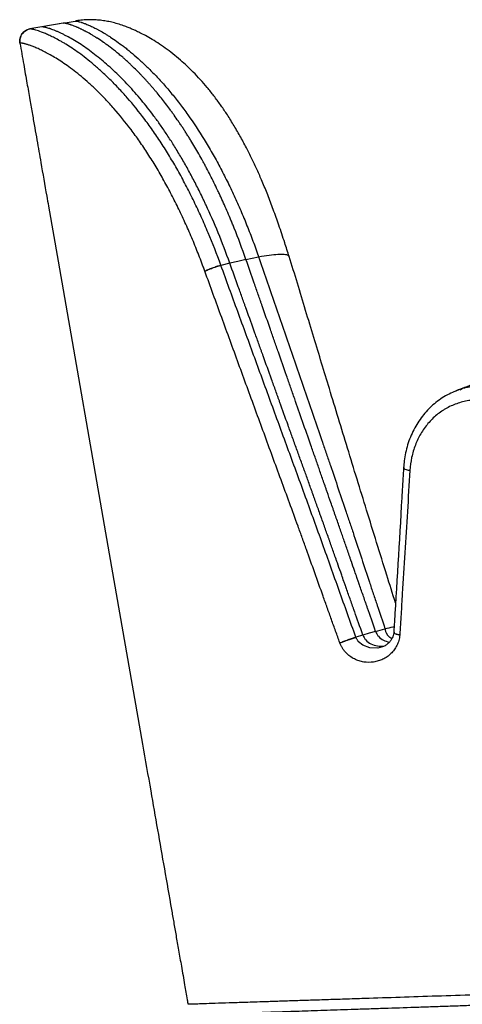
# Model space of a CAD drawing. Header units: millimetres. Extents: x 65 to 198, y 81 to 178.
# Tile 2 of 27: x 65 to 74, y 100 to 120. Entities that reach past the tile are written whole.
import ezdxf

# ---------------------------------------------------------------- set-up
doc = ezdxf.new("R2010")
doc.units = ezdxf.units.MM

msp = doc.modelspace()

# ---------------------------------------------------------------- linework, layer by layer
at = {"color": 7, "linetype": 'Continuous', "lineweight": 25}
for p, q in [((65.77, 120.322), (66.016, 120.365)), ((66.016, 120.365), (66.041, 120.367)), ((66.016, 120.365), (66.016, 120.365)), ((66.104, 120.378), (66.031, 120.368)), ((65.327, 120.245), (65.081, 120.202)), ((65.327, 120.245), (65.081, 120.202)), ((65.77, 120.322), (65.327, 120.245)), ((65.327, 120.245), (65.327, 120.245)), ((65.327, 120.245), (65.327, 120.245)), ((65.77, 120.322), (65.651, 120.301)), ((65.77, 120.322), (65.77, 120.322)), ((69.538, 115.45), (69.799, 115.508)), ((69.205, 115.375), (69.021, 115.33)), ((73.88, 112.746), (73.864, 112.738)), ((72.211, 107.786), (72.405, 107.842)), ((72.586, 107.774), (72.586, 107.772)), ((71.473, 107.553), (71.475, 107.547)), ((71.805, 107.666), (71.804, 107.668)), ((71.949, 107.71), (71.805, 107.666)), ((72.709, 107.712), (72.709, 107.716))]:
    msp.add_line(p, q, dxfattribs=at)
at = {"color": 8, "linetype": 'Continuous', "lineweight": 25}
msp.add_line((73.954, 112.768), (73.999, 112.789), dxfattribs=at)
at = {"color": 8, "linetype": 'Continuous', "lineweight": 25, "flags": 128}
for points in [[(65.081, 120.202), (65.081, 120.202), (65.081, 120.202)], [(72.328, 107.463), (72.305, 107.453), (72.255, 107.443), (72.091, 107.447), (71.946, 107.503), (71.859, 107.575), (71.859, 107.575), (71.859, 107.575)]]:
    msp.add_lwpolyline(points, dxfattribs=at)
at = {"color": 7, "linetype": 'Continuous', "lineweight": 25, "flags": 128}
for points in [[(65.465, 116.552), (65.664, 115.414), (66.72, 109.382), (67.406, 105.46)], [(69.538, 115.45), (69.372, 115.412), (69.205, 115.375)], [(72.211, 107.786), (72.08, 107.748), (71.949, 107.71)]]:
    msp.add_lwpolyline(points, dxfattribs=at)
at = {"color": 7, "linetype": 'Continuous', "lineweight": 25}
for points, knots in [([(66.016, 120.365), (66.017, 120.365), (66.018, 120.366), (66.025, 120.366), (66.03, 120.366), (66.039, 120.365), (66.043, 120.364), (66.052, 120.363), (66.056, 120.362), (66.066, 120.36), (66.072, 120.359), (66.083, 120.356), (66.089, 120.354), (66.108, 120.349), (66.121, 120.346), (66.145, 120.338), (66.153, 120.336), (66.17, 120.33), (66.179, 120.327), (66.199, 120.319), (66.21, 120.316), (66.232, 120.307), (66.243, 120.302), (66.28, 120.288), (66.306, 120.276), (66.347, 120.257), (66.361, 120.251), (66.39, 120.237), (66.406, 120.229), (66.436, 120.214), (66.452, 120.206), (66.485, 120.188), (66.502, 120.179), (66.553, 120.151), (66.589, 120.13), (66.645, 120.096), (66.665, 120.084), (66.704, 120.06), (66.724, 120.047), (66.785, 120.007), (66.828, 119.978), (66.916, 119.915), (66.962, 119.881), (67.034, 119.827), (67.058, 119.808), (67.107, 119.769), (67.132, 119.748), (67.208, 119.685), (67.259, 119.641), (67.365, 119.547), (67.419, 119.497), (67.529, 119.392), (67.585, 119.336), (67.699, 119.219), (67.756, 119.158), (67.843, 119.06), (67.872, 119.027), (67.931, 118.959), (67.961, 118.924), (68.049, 118.817), (68.108, 118.744), (68.225, 118.592), (68.283, 118.513), (68.456, 118.271), (68.569, 118.1), (68.707, 117.876), (68.734, 117.83), (68.789, 117.738), (68.816, 117.692), (68.896, 117.55), (68.949, 117.455), (69.051, 117.262), (69.1, 117.164), (69.174, 117.016), (69.199, 116.966), (69.247, 116.866), (69.271, 116.816), (69.341, 116.665), (69.386, 116.563), (69.474, 116.357), (69.517, 116.253), (69.601, 116.043), (69.642, 115.937), (69.702, 115.777), (69.722, 115.724), (69.751, 115.643), (69.766, 115.603), (69.783, 115.556), (69.79, 115.535), (69.794, 115.522), (69.797, 115.515), (69.799, 115.508)], [0, 0, 0, 0, 0.03125, 0.03125, 0.0625, 0.0625, 0.078125, 0.078125, 0.09375, 0.09375, 0.109375, 0.109375, 0.125, 0.125, 0.15625, 0.15625, 0.171875, 0.171875, 0.1875, 0.1875, 0.203125, 0.203125, 0.21875, 0.21875, 0.25, 0.25, 0.265625, 0.265625, 0.28125, 0.28125, 0.296875, 0.296875, 0.3125, 0.3125, 0.34375, 0.34375, 0.359375, 0.359375, 0.375, 0.375, 0.40625, 0.40625, 0.4375, 0.4375, 0.453125, 0.453125, 0.46875, 0.46875, 0.5, 0.5, 0.53125, 0.53125, 0.5625, 0.5625, 0.59375, 0.59375, 0.609375, 0.609375, 0.625, 0.625, 0.65625, 0.65625, 0.6875, 0.6875, 0.75, 0.75, 0.765625, 0.765625, 0.78125, 0.78125, 0.8125, 0.8125, 0.84375, 0.84375, 0.859375, 0.859375, 0.875, 0.875, 0.90625, 0.90625, 0.9375, 0.9375, 0.96875, 0.96875, 0.984375, 0.984375, 0.992187, 0.996094, 0.998047, 0.998047, 1, 1, 1, 1]), ([(70.428, 115.512), (70.398, 115.607), (70.33, 115.823), (70.221, 116.147), (70.105, 116.475), (69.99, 116.777), (69.879, 117.049), (69.77, 117.298), (69.661, 117.529), (69.543, 117.764), (69.415, 118.001), (69.278, 118.236), (69.143, 118.449), (69.009, 118.646), (68.876, 118.825), (68.738, 118.998), (68.596, 119.161), (68.461, 119.303), (68.337, 119.424), (68.211, 119.54), (68.069, 119.661), (67.912, 119.782), (67.757, 119.891), (67.607, 119.986), (67.471, 120.063), (67.355, 120.122), (67.261, 120.167), (67.186, 120.2), (67.107, 120.233), (67.007, 120.271), (66.896, 120.308), (66.776, 120.34), (66.659, 120.364), (66.542, 120.381), (66.422, 120.392), (66.298, 120.394), (66.171, 120.388), (66.083, 120.375), (66.041, 120.369)], [0, 0, 0, 0, 0.030403, 0.069261, 0.104757, 0.137919, 0.169503, 0.197004, 0.223827, 0.251738, 0.282768, 0.313418, 0.343941, 0.370398, 0.398103, 0.425959, 0.45421, 0.482942, 0.505436, 0.528254, 0.560175, 0.592357, 0.624763, 0.65707, 0.68871, 0.715501, 0.739408, 0.760155, 0.782469, 0.809233, 0.842178, 0.87038, 0.895522, 0.91858, 0.940239, 0.960989, 0.981188, 1, 1, 1, 1]), ([(64.877, 119.912), (64.872, 119.945), (64.873, 119.978), (64.887, 120.042), (64.9, 120.072), (64.938, 120.126), (64.962, 120.149), (65.017, 120.184), (65.048, 120.196), (65.081, 120.202)], [0, 0, 0, 0, 0.25, 0.25, 0.5, 0.5, 0.75, 0.75, 1, 1, 1, 1]), ([(65.081, 120.202), (65.049, 120.192), (64.986, 120.174), (64.914, 120.102), (64.872, 120.011), (64.875, 119.945), (64.877, 119.912)], [0, 0, 0, 0, 0.25, 0.5, 0.75, 1, 1, 1, 1]), ([(69.02, 115.334), (68.938, 115.56), (68.851, 115.783), (68.712, 116.112), (68.665, 116.221), (68.568, 116.436), (68.519, 116.541), (68.417, 116.75), (68.365, 116.853), (68.26, 117.055), (68.206, 117.155), (68.097, 117.351), (68.041, 117.448), (67.927, 117.637), (67.87, 117.73), (67.781, 117.867), (67.752, 117.912), (67.692, 118), (67.662, 118.044), (67.573, 118.172), (67.513, 118.255), (67.332, 118.496), (67.211, 118.645), (67.031, 118.852), (66.97, 118.918), (66.851, 119.045), (66.792, 119.105), (66.675, 119.22), (66.617, 119.274), (66.505, 119.376), (66.451, 119.424), (66.29, 119.559), (66.189, 119.638), (65.998, 119.776), (65.907, 119.836), (65.803, 119.9), (65.782, 119.912), (65.742, 119.936), (65.722, 119.947), (65.664, 119.98), (65.627, 120), (65.557, 120.035), (65.524, 120.052), (65.461, 120.081), (65.432, 120.095), (65.347, 120.131), (65.297, 120.149), (65.218, 120.175), (65.188, 120.183), (65.156, 120.191), (65.149, 120.193), (65.137, 120.195), (65.132, 120.197), (65.122, 120.198), (65.117, 120.199), (65.108, 120.201), (65.104, 120.201), (65.094, 120.202), (65.089, 120.202), (65.082, 120.202), (65.081, 120.202), (65.081, 120.202)], [0, 0, 0, 0, 0.0625, 0.0625, 0.09375, 0.09375, 0.125, 0.125, 0.15625, 0.15625, 0.1875, 0.1875, 0.21875, 0.21875, 0.25, 0.25, 0.265625, 0.265625, 0.28125, 0.28125, 0.3125, 0.3125, 0.375, 0.375, 0.40625, 0.40625, 0.4375, 0.4375, 0.46875, 0.46875, 0.5, 0.5, 0.5625, 0.5625, 0.625, 0.625, 0.640625, 0.640625, 0.65625, 0.65625, 0.6875, 0.6875, 0.71875, 0.71875, 0.75, 0.75, 0.8125, 0.8125, 0.875, 0.875, 0.890625, 0.890625, 0.90625, 0.90625, 0.921875, 0.921875, 0.9375, 0.9375, 0.96875, 0.96875, 1, 1, 1, 1]), ([(69.205, 115.375), (69.049, 115.81), (68.885, 116.208), (68.704, 116.596), (68.694, 116.619), (68.672, 116.664), (68.64, 116.732), (68.608, 116.798), (68.543, 116.929), (68.499, 117.014), (68.433, 117.14), (68.411, 117.182), (68.367, 117.264), (68.345, 117.304), (68.278, 117.425), (68.233, 117.503), (68.165, 117.619), (68.142, 117.657), (68.096, 117.731), (68.073, 117.768), (68.005, 117.878), (67.959, 117.949), (67.866, 118.089), (67.82, 118.157), (67.752, 118.253), (67.73, 118.284), (67.685, 118.345), (67.663, 118.375), (67.554, 118.522), (67.468, 118.631), (67.337, 118.789), (67.293, 118.84), (67.204, 118.941), (67.159, 118.99), (67.07, 119.086), (67.024, 119.134), (66.933, 119.226), (66.886, 119.271), (66.747, 119.403), (66.653, 119.487), (66.464, 119.644), (66.369, 119.717), (66.229, 119.818), (66.183, 119.849), (66.091, 119.909), (66.046, 119.938), (65.958, 119.99), (65.915, 120.015), (65.852, 120.049), (65.832, 120.06), (65.791, 120.08), (65.771, 120.09), (65.732, 120.109), (65.713, 120.119), (65.684, 120.132), (65.675, 120.136), (65.656, 120.145), (65.646, 120.149), (65.617, 120.161), (65.599, 120.168), (65.565, 120.182), (65.548, 120.188), (65.526, 120.196), (65.518, 120.199), (65.504, 120.204), (65.497, 120.206), (65.477, 120.213), (65.464, 120.217), (65.44, 120.224), (65.429, 120.227), (65.415, 120.231), (65.412, 120.232), (65.406, 120.233), (65.403, 120.234), (65.396, 120.236), (65.391, 120.237), (65.381, 120.239), (65.377, 120.24), (65.371, 120.241), (65.369, 120.241), (65.366, 120.242), (65.364, 120.242), (65.359, 120.243), (65.356, 120.243), (65.351, 120.244), (65.348, 120.244), (65.343, 120.245), (65.341, 120.245), (65.337, 120.245), (65.335, 120.245), (65.333, 120.245), (65.332, 120.245), (65.331, 120.245), (65.33, 120.245), (65.329, 120.245), (65.329, 120.245), (65.329, 120.245), (65.329, 120.245), (65.328, 120.245), (65.328, 120.245), (65.328, 120.245), (65.327, 120.245), (65.327, 120.245)], [0, 0, 0, 0, 0.125, 0.125, 0.132812, 0.132812, 0.140625, 0.15625, 0.15625, 0.1875, 0.1875, 0.203125, 0.203125, 0.21875, 0.21875, 0.25, 0.25, 0.265625, 0.265625, 0.28125, 0.28125, 0.3125, 0.3125, 0.34375, 0.34375, 0.359375, 0.359375, 0.375, 0.375, 0.4375, 0.4375, 0.46875, 0.46875, 0.5, 0.5, 0.53125, 0.53125, 0.5625, 0.5625, 0.625, 0.625, 0.6875, 0.6875, 0.71875, 0.71875, 0.75, 0.75, 0.78125, 0.78125, 0.796875, 0.796875, 0.8125, 0.8125, 0.828125, 0.828125, 0.835937, 0.835937, 0.84375, 0.84375, 0.859375, 0.859375, 0.875, 0.875, 0.882812, 0.882812, 0.890625, 0.890625, 0.90625, 0.90625, 0.921875, 0.921875, 0.925781, 0.925781, 0.929687, 0.929687, 0.9375, 0.9375, 0.945312, 0.945312, 0.949219, 0.949219, 0.953125, 0.953125, 0.960937, 0.960937, 0.96875, 0.96875, 0.976562, 0.976562, 0.984375, 0.984375, 0.988281, 0.988281, 0.992188, 0.992188, 0.994141, 0.994141, 0.995117, 0.995117, 0.996094, 0.996094, 1, 1, 1, 1]), ([(69.538, 115.45), (69.459, 115.676), (69.378, 115.891), (69.285, 116.123), (69.274, 116.152), (69.251, 116.206), (69.24, 116.233), (69.207, 116.314), (69.185, 116.367), (69.117, 116.524), (69.072, 116.626), (69.02, 116.738), (69.014, 116.752), (69.002, 116.778), (68.995, 116.792), (68.983, 116.818), (68.977, 116.831), (68.964, 116.857), (68.958, 116.87), (68.927, 116.935), (68.902, 116.986), (68.828, 117.138), (68.777, 117.236), (68.714, 117.357), (68.7, 117.382), (68.673, 117.432), (68.66, 117.456), (68.62, 117.53), (68.593, 117.578), (68.512, 117.72), (68.457, 117.812), (68.389, 117.923), (68.375, 117.946), (68.347, 117.992), (68.332, 118.014), (68.304, 118.059), (68.29, 118.081), (68.261, 118.125), (68.247, 118.147), (68.226, 118.179), (68.218, 118.19), (68.203, 118.213), (68.196, 118.224), (68.181, 118.246), (68.174, 118.257), (68.159, 118.278), (68.152, 118.289), (68.115, 118.342), (68.087, 118.383), (68.052, 118.433), (68.044, 118.443), (68.029, 118.464), (68.022, 118.475), (68.007, 118.495), (67.999, 118.505), (67.985, 118.526), (67.977, 118.536), (67.94, 118.586), (67.911, 118.625), (67.852, 118.701), (67.823, 118.738), (67.764, 118.812), (67.735, 118.848), (67.691, 118.902), (67.676, 118.919), (67.648, 118.953), (67.633, 118.969), (67.605, 119.003), (67.59, 119.02), (67.561, 119.053), (67.546, 119.07), (67.524, 119.094), (67.517, 119.102), (67.503, 119.118), (67.496, 119.126), (67.475, 119.149), (67.461, 119.164), (67.432, 119.194), (67.418, 119.21), (67.389, 119.24), (67.375, 119.255), (67.354, 119.277), (67.347, 119.284), (67.333, 119.298), (67.326, 119.305), (67.312, 119.319), (67.305, 119.326), (67.292, 119.34), (67.285, 119.347), (67.25, 119.382), (67.222, 119.409), (67.187, 119.442), (67.18, 119.449), (67.167, 119.461), (67.161, 119.467), (67.147, 119.48), (67.141, 119.486), (67.127, 119.499), (67.12, 119.505), (67.087, 119.536), (67.06, 119.56), (67.026, 119.59), (67.02, 119.595), (67.008, 119.606), (67.002, 119.612), (66.983, 119.628), (66.971, 119.639), (66.933, 119.67), (66.908, 119.691), (66.834, 119.752), (66.784, 119.791), (66.732, 119.831), (66.729, 119.833), (66.723, 119.837), (66.721, 119.839), (66.713, 119.845), (66.707, 119.849), (66.69, 119.862), (66.679, 119.87), (66.646, 119.894), (66.624, 119.909), (66.559, 119.955), (66.516, 119.984), (66.468, 120.014), (66.464, 120.017), (66.454, 120.023), (66.45, 120.026), (66.435, 120.035), (66.426, 120.041), (66.397, 120.058), (66.378, 120.069), (66.323, 120.102), (66.287, 120.123), (66.247, 120.144), (66.243, 120.146), (66.235, 120.15), (66.231, 120.152), (66.219, 120.158), (66.212, 120.162), (66.188, 120.174), (66.172, 120.182), (66.153, 120.192), (66.15, 120.193), (66.143, 120.197), (66.139, 120.198), (66.129, 120.203), (66.122, 120.207), (66.101, 120.216), (66.087, 120.223), (66.066, 120.232), (66.059, 120.235), (66.047, 120.24), (66.04, 120.243), (66.021, 120.251), (66.009, 120.256), (65.975, 120.269), (65.954, 120.277), (65.931, 120.285), (65.927, 120.287), (65.918, 120.289), (65.914, 120.291), (65.901, 120.295), (65.893, 120.297), (65.884, 120.3), (65.882, 120.301), (65.879, 120.302), (65.877, 120.302), (65.872, 120.304), (65.869, 120.305), (65.859, 120.307), (65.852, 120.309), (65.84, 120.312), (65.833, 120.314), (65.822, 120.316), (65.817, 120.317), (65.812, 120.319), (65.81, 120.319), (65.808, 120.319), (65.807, 120.319), (65.804, 120.32), (65.801, 120.32), (65.796, 120.321), (65.792, 120.322), (65.788, 120.322), (65.787, 120.322), (65.786, 120.322), (65.785, 120.322), (65.783, 120.323), (65.782, 120.323), (65.779, 120.323), (65.776, 120.323), (65.775, 120.323), (65.775, 120.323), (65.774, 120.323), (65.774, 120.323), (65.774, 120.323), (65.773, 120.323), (65.772, 120.323), (65.772, 120.323), (65.771, 120.322), (65.771, 120.322), (65.771, 120.322), (65.771, 120.322), (65.771, 120.322), (65.771, 120.322), (65.771, 120.322), (65.77, 120.322), (65.77, 120.322), (65.77, 120.322)], [0, 0, 0, 0, 0.0625, 0.0625, 0.070313, 0.070313, 0.078125, 0.078125, 0.09375, 0.09375, 0.125, 0.125, 0.128906, 0.128906, 0.132813, 0.132813, 0.136719, 0.136719, 0.140625, 0.140625, 0.15625, 0.15625, 0.1875, 0.1875, 0.195313, 0.195313, 0.203125, 0.203125, 0.21875, 0.21875, 0.25, 0.25, 0.257813, 0.257813, 0.265625, 0.265625, 0.273438, 0.273438, 0.28125, 0.28125, 0.285156, 0.285156, 0.289063, 0.289063, 0.292969, 0.292969, 0.296875, 0.296875, 0.3125, 0.3125, 0.316406, 0.316406, 0.320313, 0.320313, 0.324219, 0.324219, 0.328125, 0.328125, 0.34375, 0.34375, 0.359375, 0.359375, 0.375, 0.375, 0.382813, 0.382813, 0.390625, 0.390625, 0.398438, 0.398438, 0.40625, 0.40625, 0.410156, 0.410156, 0.414063, 0.414063, 0.421875, 0.421875, 0.429688, 0.429688, 0.4375, 0.4375, 0.441406, 0.441406, 0.445313, 0.445313, 0.449219, 0.449219, 0.453125, 0.453125, 0.46875, 0.46875, 0.472656, 0.472656, 0.476563, 0.476563, 0.480469, 0.480469, 0.484375, 0.484375, 0.5, 0.5, 0.503906, 0.503906, 0.507813, 0.507813, 0.515625, 0.515625, 0.53125, 0.53125, 0.5625, 0.5625, 0.564453, 0.564453, 0.566406, 0.566406, 0.570313, 0.570313, 0.578125, 0.578125, 0.59375, 0.59375, 0.625, 0.625, 0.628906, 0.628906, 0.632813, 0.632813, 0.640625, 0.640625, 0.65625, 0.65625, 0.6875, 0.6875, 0.691406, 0.691406, 0.695313, 0.695313, 0.703125, 0.703125, 0.71875, 0.71875, 0.722656, 0.722656, 0.726563, 0.726563, 0.734375, 0.734375, 0.75, 0.75, 0.757813, 0.757813, 0.765625, 0.765625, 0.78125, 0.78125, 0.8125, 0.8125, 0.820313, 0.820313, 0.828125, 0.828125, 0.84375, 0.84375, 0.847656, 0.847656, 0.851563, 0.851563, 0.859375, 0.859375, 0.875, 0.875, 0.890625, 0.890625, 0.90625, 0.90625, 0.910156, 0.910156, 0.914063, 0.914063, 0.921875, 0.921875, 0.9375, 0.9375, 0.941406, 0.941406, 0.945313, 0.945313, 0.953125, 0.953125, 0.96875, 0.96875, 0.970703, 0.970703, 0.972656, 0.972656, 0.976563, 0.976563, 0.984375, 0.984375, 0.985352, 0.985352, 0.986328, 0.986328, 0.988281, 0.992188, 0.992188, 1, 1, 1, 1]), ([(68.689, 115.212), (68.679, 115.239), (68.669, 115.266), (68.649, 115.321), (68.618, 115.403), (68.587, 115.484), (68.524, 115.646), (68.481, 115.753), (68.391, 115.967), (68.345, 116.073), (68.251, 116.281), (68.203, 116.385), (68.105, 116.587), (68.055, 116.687), (67.952, 116.884), (67.9, 116.981), (67.794, 117.172), (67.74, 117.266), (67.63, 117.45), (67.573, 117.54), (67.487, 117.673), (67.459, 117.717), (67.401, 117.803), (67.372, 117.845), (67.285, 117.97), (67.227, 118.05), (67.051, 118.283), (66.934, 118.427), (66.758, 118.627), (66.7, 118.691), (66.584, 118.813), (66.526, 118.871), (66.442, 118.953), (66.414, 118.98), (66.358, 119.032), (66.331, 119.057), (66.249, 119.13), (66.196, 119.176), (66.042, 119.305), (65.944, 119.38), (65.759, 119.512), (65.672, 119.568), (65.551, 119.641), (65.512, 119.663), (65.438, 119.704), (65.402, 119.723), (65.335, 119.757), (65.303, 119.772), (65.258, 119.793), (65.243, 119.799), (65.214, 119.812), (65.2, 119.818), (65.16, 119.835), (65.134, 119.845), (65.099, 119.858), (65.088, 119.862), (65.067, 119.869), (65.057, 119.872), (65.038, 119.878), (65.029, 119.881), (65.012, 119.886), (65.004, 119.888), (64.989, 119.893), (64.982, 119.895), (64.972, 119.897), (64.968, 119.898), (64.962, 119.9), (64.959, 119.901), (64.949, 119.903), (64.943, 119.904), (64.932, 119.907), (64.927, 119.908), (64.919, 119.909), (64.917, 119.909), (64.912, 119.91), (64.91, 119.911), (64.904, 119.911), (64.9, 119.912), (64.894, 119.912), (64.891, 119.913), (64.886, 119.913), (64.884, 119.913), (64.879, 119.913), (64.878, 119.912), (64.877, 119.912)], [0, 0, 0, 0, 0.007813, 0.007813, 0.015625, 0.03125, 0.03125, 0.0625, 0.0625, 0.09375, 0.09375, 0.125, 0.125, 0.15625, 0.15625, 0.1875, 0.1875, 0.21875, 0.21875, 0.25, 0.25, 0.265625, 0.265625, 0.28125, 0.28125, 0.3125, 0.3125, 0.375, 0.375, 0.40625, 0.40625, 0.4375, 0.4375, 0.453125, 0.453125, 0.46875, 0.46875, 0.5, 0.5, 0.5625, 0.5625, 0.625, 0.625, 0.65625, 0.65625, 0.6875, 0.6875, 0.71875, 0.71875, 0.734375, 0.734375, 0.75, 0.75, 0.78125, 0.78125, 0.796875, 0.796875, 0.8125, 0.8125, 0.828125, 0.828125, 0.84375, 0.84375, 0.859375, 0.859375, 0.867187, 0.867187, 0.875, 0.875, 0.890625, 0.890625, 0.90625, 0.90625, 0.914062, 0.914062, 0.921875, 0.921875, 0.9375, 0.9375, 0.953125, 0.953125, 0.96875, 0.96875, 1, 1, 1, 1]), ([(64.877, 119.912), (64.903, 119.766), (64.951, 119.49), (65.019, 119.101), (65.08, 118.757), (65.133, 118.45), (65.182, 118.174), (65.226, 117.92), (65.268, 117.681), (65.335, 117.295), (65.401, 116.92), (65.453, 116.62), (65.465, 116.552)], [0, 0, 0, 0, 0.130756, 0.245898, 0.347636, 0.438182, 0.519745, 0.594537, 0.664768, 0.732622, 0.939458, 1, 1, 1, 1]), ([(64.877, 119.912), (64.877, 119.912), (64.877, 119.912), (64.877, 119.912), (64.877, 119.912), (64.877, 119.912), (64.877, 119.912), (64.877, 119.912), (64.877, 119.912), (64.877, 119.912), (64.877, 119.912), (64.877, 119.912)], [0, 0, 0, 0, 0.125, 0.125, 0.1875, 0.1875, 0.25, 0.25, 0.5, 0.5, 1, 1, 1, 1]), ([(69.799, 115.508), (69.909, 115.191), (70.019, 114.872), (70.238, 114.236), (70.348, 113.917), (70.512, 113.439), (70.567, 113.28), (70.676, 112.961), (70.731, 112.801), (70.841, 112.482), (70.896, 112.323), (71.005, 112.004), (71.059, 111.844), (71.141, 111.604), (71.169, 111.525), (71.224, 111.365), (71.252, 111.285), (71.334, 111.046), (71.388, 110.886), (71.497, 110.566), (71.551, 110.406), (71.631, 110.166), (71.658, 110.086), (71.712, 109.926), (71.739, 109.846), (71.819, 109.605), (71.872, 109.445), (71.977, 109.124), (72.03, 108.964), (72.11, 108.723), (72.136, 108.643), (72.19, 108.483), (72.217, 108.403), (72.297, 108.163), (72.351, 108.003), (72.405, 107.842)], [0, 0, 0, 0, 0.125, 0.125, 0.25, 0.25, 0.3125, 0.3125, 0.375, 0.375, 0.4375, 0.4375, 0.5, 0.5, 0.53125, 0.53125, 0.5625, 0.5625, 0.625, 0.625, 0.6875, 0.6875, 0.71875, 0.71875, 0.75, 0.75, 0.8125, 0.8125, 0.875, 0.875, 0.90625, 0.90625, 0.9375, 0.9375, 1, 1, 1, 1]), ([(72.622, 108.374), (72.562, 108.565), (72.361, 109.202), (72.031, 110.266), (71.637, 111.547), (71.275, 112.732), (70.931, 113.865), (70.655, 114.773), (70.487, 115.33), (70.432, 115.513)], [0, 0, 0, 0, 0.080387, 0.267552, 0.44652, 0.618006, 0.76536, 0.922744, 1, 1, 1, 1]), ([(68.689, 115.212), (68.708, 115.222), (68.732, 115.233), (68.786, 115.257), (68.816, 115.269), (68.878, 115.291), (68.909, 115.302), (68.968, 115.32), (68.996, 115.328), (69.02, 115.334)], [0, 0, 0, 0, 0.25, 0.25, 0.5, 0.5, 0.75, 0.75, 1, 1, 1, 1]), ([(68.69, 115.208), (68.71, 115.219), (68.734, 115.23), (68.788, 115.253), (68.817, 115.265), (68.879, 115.288), (68.91, 115.299), (68.969, 115.317), (68.997, 115.325), (69.021, 115.33)], [0, 0, 0, 0, 0.25, 0.25, 0.5, 0.5, 0.75, 0.75, 1, 1, 1, 1]), ([(71.804, 107.668), (71.746, 107.829), (71.689, 107.989), (71.574, 108.31), (71.517, 108.47), (71.402, 108.79), (71.345, 108.951), (71.232, 109.272), (71.174, 109.432), (71.059, 109.752), (71.001, 109.912), (70.885, 110.232), (70.827, 110.392), (70.711, 110.712), (70.652, 110.871), (70.535, 111.191), (70.476, 111.35), (70.359, 111.669), (70.301, 111.829), (70.184, 112.148), (70.126, 112.307), (69.951, 112.785), (69.834, 113.104), (69.602, 113.741), (69.485, 114.059), (69.253, 114.695), (69.137, 115.013), (69.021, 115.33)], [0, 0, 0, 0, 0.0625, 0.0625, 0.125, 0.125, 0.1875, 0.1875, 0.25, 0.25, 0.3125, 0.3125, 0.375, 0.375, 0.4375, 0.4375, 0.5, 0.5, 0.5625, 0.5625, 0.625, 0.625, 0.75, 0.75, 0.875, 0.875, 1, 1, 1, 1]), ([(71.949, 107.71), (71.888, 107.883), (71.832, 108.043), (71.778, 108.195), (71.776, 108.2), (71.772, 108.21), (71.771, 108.215), (71.765, 108.23), (71.755, 108.26), (71.744, 108.29), (71.723, 108.35), (71.709, 108.39), (71.666, 108.51), (71.638, 108.59), (71.609, 108.671), (71.608, 108.673), (71.607, 108.677), (71.607, 108.678), (71.605, 108.683), (71.602, 108.693), (71.594, 108.715), (71.587, 108.734), (71.574, 108.771), (71.565, 108.795), (71.541, 108.865), (71.526, 108.908), (71.484, 109.027), (71.46, 109.095), (71.441, 109.15), (71.44, 109.151), (71.44, 109.152), (71.44, 109.153), (71.439, 109.155), (71.437, 109.159), (71.434, 109.168), (71.428, 109.187), (71.414, 109.224), (71.403, 109.256), (71.381, 109.318), (71.367, 109.359), (71.324, 109.479), (71.297, 109.556), (71.264, 109.648), (71.258, 109.668), (71.244, 109.706), (71.237, 109.725), (71.216, 109.783), (71.202, 109.822), (71.16, 109.942), (71.13, 110.025), (71.098, 110.115), (71.096, 110.121), (71.092, 110.132), (71.09, 110.137), (71.084, 110.154), (71.072, 110.187), (71.061, 110.219), (71.038, 110.283), (71.023, 110.324), (70.98, 110.444), (70.953, 110.519), (70.927, 110.592), (70.926, 110.595), (70.924, 110.6), (70.923, 110.603), (70.921, 110.61), (70.915, 110.626), (70.902, 110.663), (70.891, 110.694), (70.868, 110.756), (70.854, 110.796), (70.811, 110.916), (70.783, 110.994), (70.752, 111.079), (70.748, 111.089), (70.741, 111.108), (70.738, 111.118), (70.727, 111.147), (70.706, 111.206), (70.684, 111.266), (70.641, 111.385), (70.612, 111.466), (70.567, 111.589), (70.552, 111.631), (70.523, 111.713), (70.508, 111.753), (70.464, 111.875), (70.435, 111.956), (70.349, 112.195), (70.293, 112.352), (70.234, 112.516), (70.23, 112.526), (70.223, 112.546), (70.219, 112.556), (70.209, 112.585), (70.202, 112.605), (70.18, 112.665), (70.166, 112.705), (70.123, 112.824), (70.094, 112.904), (70.008, 113.143), (69.95, 113.303), (69.889, 113.473), (69.886, 113.482), (69.879, 113.502), (69.875, 113.512), (69.865, 113.541), (69.844, 113.6), (69.823, 113.658), (69.78, 113.777), (69.752, 113.856), (69.666, 114.095), (69.607, 114.256), (69.547, 114.425), (69.545, 114.429), (69.542, 114.439), (69.54, 114.443), (69.535, 114.458), (69.532, 114.468), (69.521, 114.496), (69.514, 114.516), (69.493, 114.574), (69.479, 114.613), (69.437, 114.73), (69.409, 114.809), (69.323, 115.048), (69.264, 115.211), (69.205, 115.375)], [0, 0, 0, 0, 0.0625, 0.0625, 0.064453, 0.064453, 0.066406, 0.066406, 0.070313, 0.078125, 0.078125, 0.09375, 0.09375, 0.125, 0.125, 0.125488, 0.125488, 0.125977, 0.125977, 0.126953, 0.128906, 0.132813, 0.132813, 0.140625, 0.140625, 0.15625, 0.15625, 0.1875, 0.1875, 0.187744, 0.187744, 0.187988, 0.187988, 0.188477, 0.189453, 0.191406, 0.195313, 0.203125, 0.203125, 0.21875, 0.21875, 0.25, 0.25, 0.257813, 0.257813, 0.265625, 0.265625, 0.28125, 0.28125, 0.3125, 0.3125, 0.314453, 0.314453, 0.316406, 0.316406, 0.320313, 0.328125, 0.328125, 0.34375, 0.34375, 0.375, 0.375, 0.375977, 0.375977, 0.376953, 0.376953, 0.378906, 0.382813, 0.390625, 0.390625, 0.40625, 0.40625, 0.4375, 0.4375, 0.441406, 0.441406, 0.445313, 0.445313, 0.453125, 0.46875, 0.46875, 0.5, 0.5, 0.515625, 0.515625, 0.53125, 0.53125, 0.5625, 0.5625, 0.625, 0.625, 0.628906, 0.628906, 0.632813, 0.632813, 0.640625, 0.640625, 0.65625, 0.65625, 0.6875, 0.6875, 0.75, 0.75, 0.753906, 0.753906, 0.757813, 0.757813, 0.765625, 0.78125, 0.78125, 0.8125, 0.8125, 0.875, 0.875, 0.876953, 0.876953, 0.878906, 0.878906, 0.882813, 0.882813, 0.890625, 0.890625, 0.90625, 0.90625, 0.9375, 0.9375, 1, 1, 1, 1]), ([(72.211, 107.786), (72.152, 107.959), (72.096, 108.119), (72.039, 108.285), (72.031, 108.306), (72.017, 108.346), (72.01, 108.366), (71.989, 108.426), (71.976, 108.466), (71.934, 108.586), (71.906, 108.666), (71.877, 108.751), (71.874, 108.759), (71.869, 108.772), (71.867, 108.779), (71.86, 108.798), (71.856, 108.81), (71.843, 108.847), (71.835, 108.871), (71.811, 108.941), (71.796, 108.984), (71.754, 109.104), (71.731, 109.171), (71.711, 109.229), (71.708, 109.237), (71.705, 109.247), (71.703, 109.253), (71.697, 109.269), (71.686, 109.301), (71.661, 109.374), (71.64, 109.435), (71.598, 109.555), (71.571, 109.632), (71.52, 109.779), (71.493, 109.858), (71.437, 110.018), (71.408, 110.1), (71.371, 110.206), (71.363, 110.229), (71.348, 110.273), (71.341, 110.295), (71.318, 110.358), (71.304, 110.4), (71.262, 110.519), (71.236, 110.594), (71.209, 110.673), (71.204, 110.685), (71.197, 110.706), (71.193, 110.717), (71.183, 110.748), (71.175, 110.769), (71.154, 110.83), (71.14, 110.871), (71.098, 110.991), (71.071, 111.068), (71.031, 111.181), (71.017, 111.222), (70.99, 111.3), (70.976, 111.34), (70.934, 111.46), (70.905, 111.541), (70.819, 111.787), (70.762, 111.951), (70.651, 112.27), (70.596, 112.427), (70.529, 112.619), (70.514, 112.66), (70.486, 112.74), (70.472, 112.78), (70.431, 112.899), (70.403, 112.979), (70.319, 113.218), (70.263, 113.378), (70.193, 113.578), (70.18, 113.616), (70.153, 113.694), (70.139, 113.733), (70.098, 113.851), (70.07, 113.931), (69.986, 114.17), (69.93, 114.331), (69.866, 114.514), (69.859, 114.533), (69.846, 114.571), (69.839, 114.591), (69.819, 114.649), (69.778, 114.766), (69.736, 114.884), (69.653, 115.123), (69.596, 115.285), (69.538, 115.45)], [0, 0, 0, 0, 0.0625, 0.0625, 0.070312, 0.070312, 0.078125, 0.078125, 0.09375, 0.09375, 0.125, 0.125, 0.126953, 0.126953, 0.128906, 0.128906, 0.132812, 0.132812, 0.140625, 0.140625, 0.15625, 0.15625, 0.1875, 0.1875, 0.189453, 0.189453, 0.191406, 0.191406, 0.195312, 0.203125, 0.21875, 0.21875, 0.25, 0.25, 0.28125, 0.28125, 0.3125, 0.3125, 0.320312, 0.320312, 0.328125, 0.328125, 0.34375, 0.34375, 0.375, 0.375, 0.378906, 0.378906, 0.382812, 0.382812, 0.390625, 0.390625, 0.40625, 0.40625, 0.4375, 0.4375, 0.453125, 0.453125, 0.46875, 0.46875, 0.5, 0.5, 0.5625, 0.5625, 0.625, 0.625, 0.640625, 0.640625, 0.65625, 0.65625, 0.6875, 0.6875, 0.75, 0.75, 0.765625, 0.765625, 0.78125, 0.78125, 0.8125, 0.8125, 0.875, 0.875, 0.882812, 0.882812, 0.890625, 0.890625, 0.90625, 0.9375, 0.9375, 1, 1, 1, 1]), ([(71.473, 107.553), (71.444, 107.633), (71.416, 107.713), (71.358, 107.873), (71.329, 107.953), (71.272, 108.113), (71.243, 108.193), (71.186, 108.354), (71.157, 108.434), (71.071, 108.674), (71.014, 108.834), (70.9, 109.154), (70.843, 109.315), (70.757, 109.554), (70.728, 109.634), (70.67, 109.794), (70.641, 109.874), (70.554, 110.114), (70.496, 110.274), (70.379, 110.593), (70.32, 110.752), (70.203, 111.071), (70.144, 111.231), (70.026, 111.55), (69.968, 111.709), (69.852, 112.028), (69.793, 112.187), (69.677, 112.506), (69.618, 112.665), (69.502, 112.983), (69.444, 113.142), (69.269, 113.62), (69.153, 113.938), (68.922, 114.573), (68.806, 114.891), (68.69, 115.208)], [0, 0, 0, 0, 0.03125, 0.03125, 0.0625, 0.0625, 0.09375, 0.09375, 0.125, 0.125, 0.1875, 0.1875, 0.25, 0.25, 0.28125, 0.28125, 0.3125, 0.3125, 0.375, 0.375, 0.4375, 0.4375, 0.5, 0.5, 0.5625, 0.5625, 0.625, 0.625, 0.6875, 0.6875, 0.75, 0.75, 0.875, 0.875, 1, 1, 1, 1]), ([(74.212, 112.875), (74.204, 112.872), (74.132, 112.844), (74.061, 112.817), (73.998, 112.792)], [0, 0, 0, 0, 0.111578, 1, 1, 1, 1]), ([(73.894, 112.75), (73.862, 112.738), (73.78, 112.707), (73.655, 112.642), (73.519, 112.556), (73.393, 112.456), (73.278, 112.345), (73.174, 112.222), (73.08, 112.089), (72.997, 111.945), (72.927, 111.792), (72.87, 111.632), (72.828, 111.468), (72.801, 111.311), (72.792, 111.208), (72.788, 111.162)], [0, 0, 0, 0, 0.05063, 0.130878, 0.2111, 0.291286, 0.370098, 0.449583, 0.530083, 0.611304, 0.692886, 0.774331, 0.855266, 0.934646, 1, 1, 1, 1]), ([(73.999, 112.792), (73.981, 112.785), (73.941, 112.77), (73.901, 112.754), (73.879, 112.746)], [0, 0, 0, 0, 0.452489, 1, 1, 1, 1]), ([(74.163, 112.548), (74.12, 112.542), (74.078, 112.534), (73.995, 112.515), (73.954, 112.503), (73.833, 112.463), (73.756, 112.43), (73.663, 112.379), (73.645, 112.368), (73.609, 112.346), (73.591, 112.335), (73.539, 112.299), (73.505, 112.274), (73.408, 112.194), (73.347, 112.135), (73.264, 112.037), (73.238, 112.003), (73.188, 111.933), (73.165, 111.897), (73.099, 111.786), (73.062, 111.708), (73.015, 111.585), (73.001, 111.544), (72.975, 111.458), (72.964, 111.415), (72.936, 111.283), (72.924, 111.194), (72.919, 111.103)], [0, 0, 0, 0, 0.0625, 0.0625, 0.125, 0.125, 0.25, 0.25, 0.28125, 0.28125, 0.3125, 0.3125, 0.375, 0.375, 0.5, 0.5, 0.5625, 0.5625, 0.625, 0.625, 0.75, 0.75, 0.8125, 0.8125, 0.875, 0.875, 1, 1, 1, 1]), ([(72.789, 111.16), (72.78, 111.011), (72.717, 109.952), (72.649, 108.823), (72.591, 107.844), (72.587, 107.774)], [0, 0, 0, 0, 0.132328, 0.937765, 1, 1, 1, 1]), ([(72.919, 111.102), (72.884, 110.537), (72.849, 109.973), (72.797, 109.126), (72.779, 108.844), (72.753, 108.421), (72.744, 108.28), (72.727, 107.998), (72.718, 107.857), (72.709, 107.716)], [0, 0, 0, 0, 0.5, 0.5, 0.75, 0.75, 0.875, 0.875, 1, 1, 1, 1]), ([(72.587, 107.773), (72.587, 107.768), (72.585, 107.743), (72.575, 107.701), (72.555, 107.647), (72.523, 107.594), (72.478, 107.543), (72.421, 107.5), (72.37, 107.472), (72.338, 107.464), (72.329, 107.462)], [0, 0, 0, 0, 0.026403, 0.139598, 0.248845, 0.397419, 0.557977, 0.737335, 0.928474, 1, 1, 1, 1]), ([(72.405, 107.842), (72.405, 107.837), (72.406, 107.833), (72.408, 107.823), (72.409, 107.818), (72.413, 107.804), (72.415, 107.795), (72.421, 107.777), (72.425, 107.768), (72.43, 107.756), (72.432, 107.752), (72.435, 107.746), (72.436, 107.744), (72.438, 107.74), (72.438, 107.738), (72.44, 107.736)], [0, 0, 0, 0, 0.125, 0.125, 0.25, 0.25, 0.5, 0.5, 0.75, 0.75, 0.875, 0.875, 0.9375, 0.9375, 1, 1, 1, 1]), ([(71.473, 107.553), (71.497, 107.562), (71.525, 107.573), (71.585, 107.595), (71.616, 107.606), (71.677, 107.627), (71.707, 107.637), (71.761, 107.655), (71.785, 107.663), (71.804, 107.668)], [0, 0, 0, 0, 0.25, 0.25, 0.5, 0.5, 0.75, 0.75, 1, 1, 1, 1]), ([(72.709, 107.712), (72.706, 107.674), (72.7, 107.637), (72.685, 107.582), (72.679, 107.564), (72.666, 107.53), (72.659, 107.514), (72.635, 107.465), (72.616, 107.435), (72.574, 107.378), (72.551, 107.352), (72.501, 107.304), (72.475, 107.283), (72.419, 107.244), (72.39, 107.227), (72.33, 107.199), (72.299, 107.187), (72.251, 107.172), (72.235, 107.168), (72.202, 107.161), (72.186, 107.158), (72.103, 107.146), (72.037, 107.146), (71.953, 107.158), (71.936, 107.162), (71.903, 107.169), (71.886, 107.174), (71.837, 107.189), (71.805, 107.202), (71.742, 107.234), (71.71, 107.253), (71.652, 107.297), (71.624, 107.321), (71.585, 107.363), (71.572, 107.378), (71.549, 107.408), (71.538, 107.424), (71.517, 107.457), (71.507, 107.474), (71.49, 107.51), (71.482, 107.528), (71.475, 107.547)], [0, 0, 0, 0, 0.0625, 0.0625, 0.09375, 0.09375, 0.125, 0.125, 0.1875, 0.1875, 0.25, 0.25, 0.3125, 0.3125, 0.375, 0.375, 0.4375, 0.4375, 0.46875, 0.46875, 0.5, 0.5, 0.625, 0.625, 0.65625, 0.65625, 0.6875, 0.6875, 0.75, 0.75, 0.8125, 0.8125, 0.875, 0.875, 0.90625, 0.90625, 0.9375, 0.9375, 0.96875, 0.96875, 1, 1, 1, 1]), ([(71.475, 107.547), (71.499, 107.557), (71.527, 107.568), (71.586, 107.591), (71.617, 107.602), (71.678, 107.624), (71.708, 107.634), (71.762, 107.652), (71.786, 107.66), (71.805, 107.666)], [0, 0, 0, 0, 0.25, 0.25, 0.5, 0.5, 0.75, 0.75, 1, 1, 1, 1]), ([(71.859, 107.575), (71.856, 107.578), (71.854, 107.582), (71.848, 107.588), (71.845, 107.592), (71.838, 107.602), (71.833, 107.61), (71.824, 107.625), (71.819, 107.632), (71.813, 107.644), (71.812, 107.648), (71.808, 107.657), (71.806, 107.661), (71.805, 107.665)], [0, 0, 0, 0, 0.125, 0.125, 0.25, 0.25, 0.5, 0.5, 0.75, 0.75, 0.875, 0.875, 1, 1, 1, 1]), ([(72.44, 107.736), (72.442, 107.732), (72.445, 107.727), (72.45, 107.719), (72.453, 107.715), (72.462, 107.703), (72.469, 107.696), (72.483, 107.682), (72.491, 107.676), (72.502, 107.667), (72.506, 107.664), (72.514, 107.658), (72.518, 107.655), (72.522, 107.653)], [0, 0, 0, 0, 0.125, 0.125, 0.25, 0.25, 0.5, 0.5, 0.75, 0.75, 0.875, 0.875, 1, 1, 1, 1]), ([(67.406, 105.46), (67.462, 105.14), (67.564, 104.553), (67.714, 103.697), (67.857, 102.883), (67.968, 102.247), (68.048, 101.789), (68.097, 101.511), (68.15, 101.208), (68.209, 100.869), (68.269, 100.528), (68.314, 100.267), (68.338, 100.133), (68.343, 100.102)], [0, 0, 0, 0, 0.179203, 0.328191, 0.478993, 0.635476, 0.684273, 0.735589, 0.791463, 0.853937, 0.925055, 0.982278, 1, 1, 1, 1]), ([(68.598, 99.895), (68.598, 99.895), (68.598, 99.895), (68.598, 99.895), (68.598, 99.895), (68.598, 99.895), (68.598, 99.895), (68.599, 99.895), (68.6, 99.895), (68.604, 99.895), (68.607, 99.895), (68.613, 99.895), (68.616, 99.895), (68.625, 99.896), (68.63, 99.896), (68.642, 99.896), (68.648, 99.896), (68.667, 99.897), (68.681, 99.897), (68.706, 99.898), (68.715, 99.899), (68.735, 99.899), (68.746, 99.9), (68.781, 99.901), (68.808, 99.902), (68.851, 99.903), (68.866, 99.904), (68.896, 99.905), (68.912, 99.905), (68.962, 99.907), (68.998, 99.908), (69.074, 99.911), (69.114, 99.912), (69.242, 99.916), (69.337, 99.919), (69.491, 99.925), (69.545, 99.926), (69.658, 99.93), (69.717, 99.932), (69.841, 99.936), (69.905, 99.938), (70.005, 99.942), (70.04, 99.943), (70.109, 99.945), (70.145, 99.947), (70.252, 99.95), (70.327, 99.953), (70.479, 99.958), (70.557, 99.96), (70.798, 99.968), (70.968, 99.974), (71.235, 99.983), (71.326, 99.986), (71.513, 99.992), (71.608, 99.996), (71.804, 100.002), (71.904, 100.006), (72.056, 100.011), (72.107, 100.012), (72.209, 100.016), (72.26, 100.018), (72.518, 100.026), (72.728, 100.033), (73.047, 100.044), (73.154, 100.048), (73.369, 100.055), (73.477, 100.058), (73.641, 100.064), (73.696, 100.066), (73.806, 100.069), (73.861, 100.071), (73.971, 100.075), (74.027, 100.077), (74.138, 100.081), (74.194, 100.083), (74.475, 100.092), (74.702, 100.1), (75.392, 100.123), (75.863, 100.139), (76.468, 100.159), (76.589, 100.163), (76.834, 100.171), (76.957, 100.175), (77.327, 100.188), (77.575, 100.196), (78.321, 100.221), (78.823, 100.238), (79.834, 100.272), (80.344, 100.289), (80.986, 100.311), (81.115, 100.315), (81.372, 100.324), (81.501, 100.328), (81.759, 100.337), (81.888, 100.341), (82.146, 100.35), (82.274, 100.354), (82.919, 100.376), (83.434, 100.393), (84.465, 100.427), (84.98, 100.445), (85.496, 100.462)], [0, 0, 0, 0, 0.0625, 0.0625, 0.078125, 0.078125, 0.085937, 0.085937, 0.09375, 0.09375, 0.101562, 0.101562, 0.109375, 0.109375, 0.117187, 0.117187, 0.125, 0.125, 0.140625, 0.140625, 0.148437, 0.148437, 0.15625, 0.15625, 0.171875, 0.171875, 0.179687, 0.179687, 0.1875, 0.1875, 0.203125, 0.203125, 0.21875, 0.21875, 0.25, 0.25, 0.265625, 0.265625, 0.28125, 0.28125, 0.296875, 0.296875, 0.304687, 0.304687, 0.3125, 0.3125, 0.328125, 0.328125, 0.34375, 0.34375, 0.375, 0.375, 0.390625, 0.390625, 0.40625, 0.40625, 0.421875, 0.421875, 0.429687, 0.429687, 0.4375, 0.4375, 0.46875, 0.46875, 0.484375, 0.484375, 0.5, 0.5, 0.507812, 0.507812, 0.515625, 0.515625, 0.523437, 0.523437, 0.53125, 0.53125, 0.5625, 0.5625, 0.625, 0.625, 0.640625, 0.640625, 0.65625, 0.65625, 0.6875, 0.6875, 0.75, 0.75, 0.8125, 0.8125, 0.828125, 0.828125, 0.84375, 0.84375, 0.859375, 0.859375, 0.875, 0.875, 0.9375, 0.9375, 1, 1, 1, 1])]:
    msp.add_open_spline(points, degree=3, knots=knots, dxfattribs=at)
at = {"color": 8, "linetype": 'Continuous', "lineweight": 25}
for points, knots in [([(69.799, 115.508), (69.874, 115.521), (70.025, 115.546), (70.201, 115.562), (70.332, 115.561), (70.411, 115.545), (70.422, 115.522), (70.426, 115.511)], [0, 0, 0, 0, 0.208994, 0.417988, 0.626981, 0.835975, 1, 1, 1, 1]), ([(74.214, 112.835), (74.19, 112.831), (74.077, 112.812), (73.963, 112.786), (73.881, 112.747), (73.88, 112.746)], [0, 0, 0, 0, 0.207321, 0.986166, 1, 1, 1, 1]), ([(72.792, 111.162), (72.793, 111.156), (72.794, 111.143), (72.839, 111.121), (72.892, 111.109), (72.919, 111.103)], [0, 0, 0, 0, 0.2815218, 0.6407609, 1, 1, 1, 1]), ([(72.792, 111.161), (72.793, 111.155), (72.794, 111.141), (72.839, 111.12), (72.892, 111.108), (72.919, 111.102)], [0, 0, 0, 0, 0.279784, 0.639892, 1, 1, 1, 1]), ([(72.211, 107.786), (72.219, 107.769), (72.234, 107.733), (72.284, 107.665), (72.372, 107.597), (72.453, 107.576), (72.495, 107.566)], [0, 0, 0, 0, 0.139033, 0.289093, 0.629411, 1, 1, 1, 1]), ([(72.405, 107.842), (72.466, 107.857), (72.54, 107.874), (72.585, 107.881), (72.593, 107.882)], [0, 0, 0, 0, 0.831022, 1, 1, 1, 1]), ([(72.591, 107.774), (72.591, 107.769), (72.59, 107.756), (72.631, 107.734), (72.683, 107.722), (72.709, 107.716)], [0, 0, 0, 0, 0.253446, 0.626723, 1, 1, 1, 1]), ([(72.59, 107.773), (72.59, 107.767), (72.589, 107.754), (72.631, 107.731), (72.683, 107.719), (72.709, 107.712)], [0, 0, 0, 0, 0.264621, 0.63231, 1, 1, 1, 1]), ([(71.949, 107.71), (71.957, 107.693), (71.972, 107.657), (72.024, 107.589), (72.118, 107.521), (72.251, 107.477), (72.343, 107.483), (72.389, 107.486)], [0, 0, 0, 0, 0.094569, 0.19848, 0.440678, 0.71582, 1, 1, 1, 1]), ([(72.522, 107.653), (72.522, 107.653), (72.53, 107.647), (72.539, 107.644), (72.548, 107.64)], [0, 0, 0, 0, 0.000085, 1, 1, 1, 1]), ([(85.487, 100.669), (84.764, 100.644), (83.68, 100.608), (82.234, 100.559), (81.265, 100.527), (80.413, 100.498), (79.68, 100.474), (78.945, 100.45), (78.211, 100.426), (77.48, 100.402), (76.72, 100.376), (75.936, 100.351), (75.132, 100.324), (74.34, 100.298), (73.564, 100.272), (72.806, 100.247), (72.179, 100.227), (71.674, 100.21), (71.283, 100.197), (70.91, 100.185), (70.558, 100.174), (70.227, 100.163), (69.876, 100.151), (69.521, 100.14), (69.179, 100.129), (68.892, 100.119), (68.663, 100.112), (68.498, 100.106), (68.391, 100.103), (68.333, 100.101), (68.335, 100.101), (68.34, 100.101), (68.342, 100.101)], [0, 0, 0, 0, 0.08792, 0.131882, 0.175841, 0.205678, 0.235529, 0.265363, 0.295813, 0.32628, 0.35673, 0.391926, 0.427151, 0.462348, 0.498592, 0.534867, 0.571112, 0.591975, 0.612844, 0.633691, 0.655169, 0.676669, 0.69815, 0.729447, 0.760748, 0.79291, 0.82507, 0.855762, 0.8865, 0.917199, 0.964386, 1, 1, 1, 1])]:
    msp.add_open_spline(points, degree=3, knots=knots, dxfattribs=at)
at = {"color": 7, "linetype": 'Continuous', "lineweight": 25}
for points in [[(69.021, 115.33), (69.021, 115.331), (69.021, 115.333), (69.02, 115.334)], [(68.69, 115.208), (68.69, 115.209), (68.69, 115.211), (68.689, 115.212)]]:
    msp.add_open_spline(points, degree=3, dxfattribs=at)

doc.saveas('drawing.dxf')
